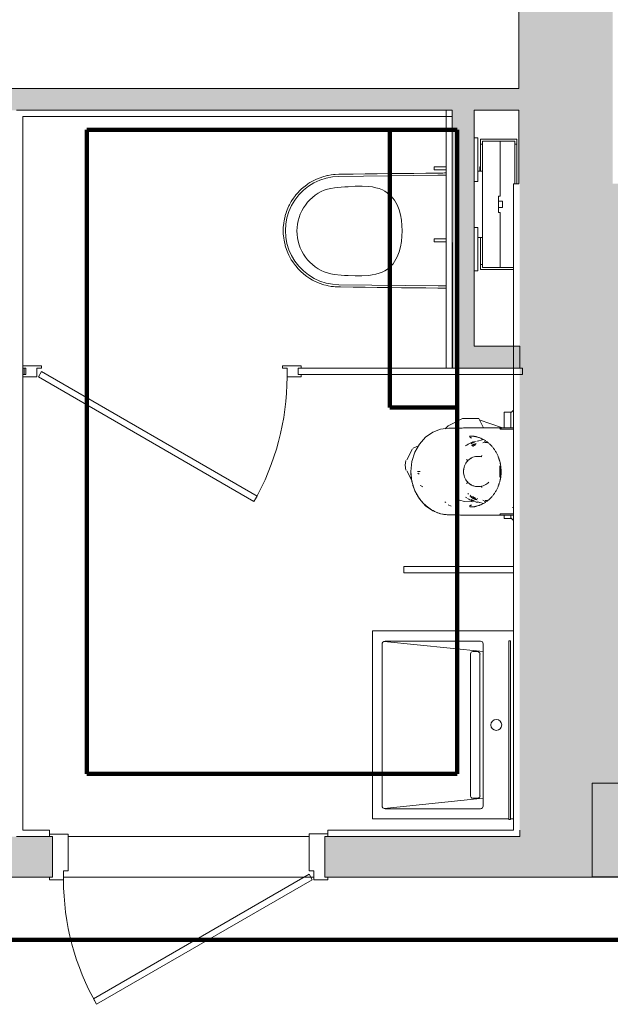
# Model space of a CAD drawing. Header units: metres. Extents: x 82 to 222, y -4 to 154.
# Tile 183 of 214: x 169.18 to 171.06, y 108.46 to 111.61. Entities that reach past the tile are written whole.
import ezdxf

# ---------------------------------------------------------------- set-up
doc = ezdxf.new("R2010")
doc.units = ezdxf.units.M
doc.layers.add('A-DETL', color=7, linetype='Continuous', lineweight=5, true_color=0x00a600)
doc.layers.add('A-DOOR-FRAM', color=7, linetype='Continuous', lineweight=5, true_color=0x2a2a2a)
for name, color, linetype, lineweight in [('A-DOOR', 7, 'Continuous', 5), ('A-GENM', 7, 'Continuous', 5), ('A-WALL', 7, 'Continuous', 5), ('G-IMPT', 7, 'Continuous', 5), ('I-WALL', 7, 'Continuous', 5), ('P-SANR-FIXT', 7, 'Continuous', 5), ('S-COLS', 7, 'Continuous', 5)]:
    doc.layers.add(name, color=color, linetype=linetype, lineweight=lineweight)
doc.layers.add('A-WALL-PATT', color=7, linetype='Continuous', true_color=0x2a2a2a)

# ---------------------------------------------------------------- blocks, each defined once
blk = doc.blocks.new('ART-Béton-Poteau rectangulaire - 30x55-3259778-DCE-Plan de reperage des murs- rez de rue-200 - Dépendante 1')
at = {"layer": 'S-COLS', "true_color": 0x2a2a2a}
blk.add_hatch(color=250, dxfattribs=at).paths.add_polyline_path([(-0.15, -0.275), (0.15, -0.275), (0.15, 0.275), (-0.15, 0.275)])
at = {"layer": 'S-COLS', "lineweight": 20}
for p, q in [((0.15, 0.275), (-0.15, 0.275)), ((-0.15, 0.275), (-0.15, -0.275)), ((0.15, -0.275), (0.15, 0.275)), ((-0.15, -0.275), (0.15, -0.275))]:
    blk.add_line(p, q, dxfattribs=at)
blk = doc.blocks.new('Grz_porte 1V recouvrement 30_ - 80x204-3554048-DCE-Plan de reperage des murs- rez de rue-200 - Dépendante 1')
at = {"layer": 'A-DOOR'}
for p, q in [((-0.3041, -0.4535), (0.385, -0.0557)), ((0.395, -0.073), (0.385, -0.0557)), ((0.395, -0.073), (-0.2941, -0.4708)), ((-0.2941, -0.4708), (-0.3041, -0.4535))]:
    blk.add_line(p, q, dxfattribs=at)
blk.add_arc((0.4, -0.073), 0.8, 180, 209.821, dxfattribs=at)
at = {"layer": 'A-DOOR-FRAM', "color": 7}
for p, q in [((-0.385, 0.073), (-0.445, 0.073)), ((-0.385, -0.045), (-0.385, 0.073)), ((0.445, 0.073), (0.385, 0.073)), ((0.385, 0.073), (0.385, -0.045)), ((-0.4, -0.073), (-0.4, -0.045)), ((-0.4, -0.045), (-0.385, -0.045)), ((0.385, -0.045), (0.4, -0.045)), ((0.4, -0.045), (0.4, -0.073)), ((-0.445, -0.065), (-0.445, -0.073)), ((-0.445, -0.073), (-0.4, -0.073)), ((0.4, -0.073), (0.445, -0.073)), ((0.445, -0.073), (0.445, -0.065))]:
    blk.add_line(p, q, dxfattribs=at)
blk = doc.blocks.new('Grz_porte 1V recouvrement 30_ - 80x204-3371271-DCE-Plan de reperage des murs- rez de rue-200 - Dépendante 1')
at = {"layer": 'A-DOOR'}
for p, q in [((-0.2941, 0.4158), (-0.3041, 0.3985)), ((0.395, 0.018), (-0.2941, 0.4158)), ((-0.3041, 0.3985), (0.385, 0.0007)), ((0.395, 0.018), (0.385, 0.0007))]:
    blk.add_line(p, q, dxfattribs=at)
blk.add_arc((0.4, 0.018), 0.8, 150.179, 180, dxfattribs=at)
at = {"layer": 'A-DOOR-FRAM', "color": 7}
for p, q in [((-0.445, 0.018), (-0.4, 0.018)), ((-0.445, 0.01), (-0.445, 0.018)), ((-0.4, 0.018), (-0.4, -0.01)), ((0.4, 0.018), (0.445, 0.018)), ((0.4, -0.01), (0.4, 0.018)), ((0.445, 0.01), (0.44, 0.01)), ((-0.445, -0.018), (-0.445, -0.01)), ((-0.385, -0.018), (-0.445, -0.018)), ((-0.4, -0.01), (-0.385, -0.01)), ((-0.385, -0.01), (-0.385, -0.018)), ((0.385, -0.01), (0.4, -0.01)), ((0.385, -0.018), (0.385, -0.01)), ((0.445, -0.018), (0.385, -0.018)), ((0.44, -0.01), (0.445, -0.01))]:
    blk.add_line(p, q, dxfattribs=at)
blk = doc.blocks.new('Grz_urinoir - Grz_urinoir-4031497-DCE-Plan de reperage des murs- rez de rue-200 - Dépendante 1')
at = {"layer": 'P-SANR-FIXT'}
for p, q in [((-0.331, -0.201), (-0.337, -0.195)), ((-0.331, -0.2251), (-0.331, -0.201)), ((-0.3291, -0.2029), (-0.2809, -0.2029)), ((-0.0015, -0.2029), (0.0072, -0.2029)), ((0.0072, -0.2029), (0.0151, -0.195)), ((0.0091, -0.2249), (0.0091, -0.2021)), ((-0.2806, -0.2251), (-0.331, -0.2251)), ((-0.3291, -0.2249), (-0.2807, -0.2249)), ((-0.2802, -0.2299), (-0.3059, -0.3049)), ((0.0091, -0.2249), (-0.002, -0.2249)), ((-0.002, -0.2249), (0.0091, -0.2249)), ((-0.3109, -0.3052), (-0.2806, -0.2911)), ((-0.3109, -0.3052), (-0.3109, -0.3575)), ((-0.0437, -0.3158), (-0.0434, -0.3077)), ((-0.0451, -0.3515), (-0.0441, -0.3272)), ((-0.3109, -0.3575), (-0.2867, -0.4039)), ((-0.0498, -0.3672), (-0.0451, -0.3515)), ((-0.2867, -0.4039), (-0.2776, -0.4137)), ((-0.03, -0.3941), (-0.0349, -0.4033)), ((-0.0423, -0.4116), (-0.0448, -0.4143)), ((-0.2229, -0.4988), (-0.2154, -0.5157)), ((-0.136, -0.5011), (-0.1324, -0.4969)), ((-0.095, -0.4898), (-0.0963, -0.4928)), ((-0.0925, -0.4842), (-0.0944, -0.4885)), ((-0.2138, -0.5176), (-0.1782, -0.5362)), ((-0.1123, -0.5198), (-0.1437, -0.5362)), ((-0.1766, -0.5386), (-0.161, -0.541)), ((-0.1453, -0.5386), (-0.161, -0.541))]:
    blk.add_line(p, q, dxfattribs=at)
blk = doc.blocks.new('BM-00364_LT171G - LT171G-4061592-DCE-Plan de reperage des murs- rez de rue-200 - Dépendante 1')
at = {"layer": 'A-GENM'}
for p, q in [((-0.3001, -0.2255), (-0.3001, 0.2254)), ((0.3001, 0.2255), (0.3001, 0.2154)), ((0.3001, 0.2104), (0.3001, -0.2255)), ((-0.234, 0.1284), (-0.2668, -0.1882)), ((-0.2595, 0.1284), (0.2595, 0.1284)), ((0.2668, -0.188), (0.234, 0.1284)), ((-0.2675, -0.1846), (-0.2675, 0.1204)), ((-0.234, 0.0954), (-0.234, 0.1104)), ((-0.2262, 0.1184), (0.2262, 0.1184)), ((0.234, 0.1104), (0.234, 0.0954)), ((0.2675, 0.1204), (0.2675, -0.1846)), ((0.2272, 0.0884), (-0.2272, 0.0884)), ((0.2575, -0.1946), (-0.2575, -0.1946)), ((0.3001, -0.2255), (-0.3001, -0.2255))]:
    blk.add_line(p, q, dxfattribs=at)
for centre, radius, start, end in [((0, 0.1704), 0.0175, 0, 180), ((0, 0.1704), 0.0175, 180, 360), ((-0.2595, 0.1204), 0.008, 90, 180), ((0.2595, 0.1204), 0.008, 0, 90), ((-0.2575, -0.1846), 0.01, 180, 270), ((0.2575, -0.1846), 0.01, 270, 0)]:
    blk.add_arc(centre, radius, start, end, dxfattribs=at)
for centre, major_axis, ratio, start_param, end_param in [((-0.226, 0.1105), (0.00804, 0), 0.990517, 1.602969, 3.146761), ((-0.227, 0.0954), (0.00703, 0), 0.99054, 3.136424, 4.680208), ((0.226, 0.1105), (0.00804, 0), 0.990517, 6.278017, 7.821809), ((0.227, 0.0954), (0.00703, 0), 0.99054, 4.74457, 6.288354)]:
    blk.add_ellipse(centre, major_axis=major_axis, ratio=ratio, start_param=start_param, end_param=end_param, dxfattribs=at)
blk = doc.blocks.new('400_74_Geberit_duofix_H112_sigma_12cm_adjustable_8cm - 400_74_Geberit_Duofix_H112_Sigma_12_cm_adjustable_8_cm-V105-DCE-Plan de reperage des murs- rez de rue-200 - Dépendante 1')
at = {"layer": 'P-SANR-FIXT', "lineweight": 9}
for p, q in [((-0.208, 0.1645), (-0.1975, 0.1645)), ((-0.208, 0.0485), (-0.208, 0.1645)), ((-0.2018, 0.1115), (-0.2018, 0.1585)), ((-0.2018, 0.1585), (-0.0661, 0.1585)), ((-0.1894, 0.1645), (-0.1977, 0.1645)), ((-0.1975, 0.1645), (-0.1925, 0.1645)), ((-0.1925, 0.1645), (-0.1925, 0.1585)), ((-0.1892, 0.1645), (-0.1925, 0.1645)), ((-0.1492, 0.1645), (-0.1892, 0.1645)), ((-0.0661, 0.1645), (-0.1492, 0.1645)), ((0.2018, 0.1539), (0.2018, 0.1115)), ((0.208, 0.1539), (0.208, 0.0485)), ((-0.2018, 0.0545), (-0.2018, 0.1115)), ((-0.2018, 0.1115), (-0.0265, 0.1115)), ((-0.0265, 0.1065), (-0.0265, 0.1115)), ((0.0265, 0.1065), (-0.0265, 0.1065)), ((-0.0105, 0.119), (-0.0105, 0.1065)), ((0.0105, 0.119), (-0.0105, 0.119)), ((-0.0074, 0.119), (-0.0105, 0.119)), ((0.0105, 0.119), (0.0074, 0.119)), ((0.0105, 0.1065), (0.0105, 0.119)), ((0.0265, 0.1115), (0.2018, 0.1115)), ((0.0265, 0.1115), (0.0265, 0.1065)), ((0.2018, 0.1115), (0.2018, 0.0545)), ((-0.2125, 0.0285), (-0.2125, 0.04)), ((-0.2125, 0.04), (-0.0735, 0.04)), ((-0.1975, 0.0485), (-0.208, 0.0485)), ((-0.2018, 0.0545), (0.2018, 0.0545)), ((-0.1925, 0.0485), (-0.1975, 0.0485)), ((-0.1925, 0.0545), (-0.1925, 0.0485)), ((-0.1925, 0.0485), (-0.1892, 0.0485)), ((-0.1892, 0.0485), (-0.1492, 0.0485)), ((-0.1492, 0.0485), (-0.106, 0.0485)), ((-0.12, 0.0465), (-0.12, 0.0485)), ((-0.106, 0.0465), (-0.12, 0.0465)), ((-0.106, 0.0545), (-0.106, 0.04)), ((-0.0735, 0.04), (-0.0735, 0.0285)), ((0.0735, 0.04), (0.2125, 0.04)), ((0.0735, 0.0285), (0.0735, 0.04)), ((0.106, 0.04), (0.106, 0.0545)), ((0.106, 0.0485), (0.1492, 0.0485)), ((0.1492, 0.0485), (0.1892, 0.0485)), ((0.1892, 0.0485), (0.1925, 0.0485)), ((0.1925, 0.0485), (0.1925, 0.0545)), ((0.1975, 0.0485), (0.1925, 0.0485)), ((0.208, 0.0485), (0.1975, 0.0485)), ((0.2125, 0.04), (0.2125, 0.0285)), ((-0.12, -0.0616), (-0.12, -0.1)), ((-0.11, -0.1), (-0.11, -0.0616)), ((0.11, -0.0616), (0.11, -0.1)), ((0.12, -0.1), (0.12, -0.0616)), ((-0.12, -0.1), (-0.11, -0.1)), ((-0.12, -0.1), (-0.1198, -0.1)), ((-0.1102, -0.1), (-0.11, -0.1)), ((0.11, -0.1), (0.1102, -0.1)), ((0.11, -0.1), (0.12, -0.1)), ((0.1198, -0.1), (0.12, -0.1))]:
    blk.add_line(p, q, dxfattribs=at)
blk = doc.blocks.new('Sanitary_Toilets_DURAVIT_257609-Wall-mounted-toilet - Default-V108-DCE-Plan de reperage des murs- rez de rue-200 - Dépendante 1')
at = {"layer": 'G-IMPT', "flags": 128}
for points in [[(-0.184, 0.2508), (-0.1839, 0.2461), (-0.1838, 0.2408), (-0.1838, 0.2356), (-0.1837, 0.2303), (-0.1837, 0.225), (-0.1832, 0.1862), (-0.1827, 0.1474), (-0.1823, 0.1086), (-0.1818, 0.0698), (-0.1814, 0.031), (-0.1809, -0.0077), (-0.1805, -0.0465), (-0.18, -0.0861), (-0.18, -0.0869), (-0.18, -0.0877), (-0.18, -0.0885), (-0.18, -0.0893), (-0.1799, -0.0901), (-0.1799, -0.0909), (-0.1799, -0.0917)], [(-0.177, 0.2508), (-0.1769, 0.2462), (-0.1767, 0.2287), (-0.1767, 0.2251), (-0.1729, -0.0916), (-0.1715, -0.1123), (-0.1675, -0.1327), (-0.1612, -0.1524), (-0.1525, -0.1713), (-0.1417, -0.189), (-0.1288, -0.2052), (-0.114, -0.2198), (-0.0976, -0.2326), (-0.0798, -0.2432), (-0.0609, -0.2517), (-0.0411, -0.2578), (-0.0207, -0.2615), (0.0001, -0.2628), (0.0208, -0.2615), (0.0412, -0.2578), (0.061, -0.2517), (0.08, -0.2432), (0.0978, -0.2326), (0.1141, -0.2198), (0.1289, -0.2052), (0.1418, -0.189), (0.1527, -0.1713), (0.1613, -0.1524), (0.1677, -0.1327), (0.1716, -0.1123), (0.1731, -0.0916), (0.1768, 0.2251), (0.1768, 0.2287), (0.1771, 0.2462), (0.1771, 0.2507)], [(0.1801, -0.0917), (0.1801, -0.0909), (0.1801, -0.0901), (0.1801, -0.0893), (0.1801, -0.0885), (0.1801, -0.0877), (0.1801, -0.0869), (0.1806, -0.0465), (0.181, -0.0077), (0.1815, 0.031), (0.182, 0.0698), (0.1824, 0.1086), (0.1829, 0.1474), (0.1833, 0.1862), (0.1838, 0.225), (0.1838, 0.2303), (0.1839, 0.2356), (0.184, 0.2408), (0.184, 0.2461), (0.1841, 0.2507)], [(-0.1799, -0.0917), (-0.1794, -0.1039), (-0.1789, -0.1092), (-0.178, -0.116), (-0.1761, -0.1265), (-0.1758, -0.128), (-0.1728, -0.1399), (-0.1717, -0.1435), (-0.169, -0.1515), (-0.1657, -0.16), (-0.1645, -0.1628), (-0.1591, -0.1738), (-0.1581, -0.1758), (-0.1531, -0.1844), (-0.1489, -0.1908), (-0.1463, -0.1945), (-0.1389, -0.2042), (-0.1384, -0.2048), (-0.1308, -0.2134), (-0.1265, -0.2177), (-0.1221, -0.222), (-0.1129, -0.2299), (-0.1118, -0.2308), (-0.1031, -0.2373), (-0.0958, -0.2421), (-0.0929, -0.2439), (-0.0822, -0.2499), (-0.0786, -0.2517), (-0.0712, -0.2551), (-0.0605, -0.2593), (-0.0598, -0.2595), (-0.0482, -0.2632), (-0.0458, -0.2638), (-0.0363, -0.2661), (-0.0307, -0.2671), (-0.0243, -0.2681), (-0.0154, -0.2691), (-0.0121, -0.2694), (-0.0077, -0.2696), (0.0001, -0.2698), (0.0078, -0.2696), (0.0123, -0.2694), (0.0155, -0.2691), (0.0244, -0.2681), (0.0308, -0.2671), (0.0364, -0.2661), (0.0459, -0.2638), (0.0483, -0.2632), (0.0599, -0.2595), (0.0606, -0.2593), (0.0713, -0.2551), (0.0787, -0.2517), (0.0824, -0.2499), (0.093, -0.2439), (0.0959, -0.2421), (0.1033, -0.2373), (0.112, -0.2308), (0.113, -0.2299), (0.1223, -0.222), (0.1267, -0.2177), (0.1309, -0.2134), (0.1385, -0.2048), (0.139, -0.2042), (0.1464, -0.1945), (0.1491, -0.1908), (0.1532, -0.1844), (0.1582, -0.1758), (0.1593, -0.1738), (0.1646, -0.1628), (0.1658, -0.16), (0.1692, -0.1515), (0.1718, -0.1435), (0.173, -0.1399), (0.1759, -0.128), (0.1763, -0.1265), (0.1781, -0.116), (0.179, -0.1092), (0.1795, -0.1039), (0.1801, -0.0917)]]:
    blk.add_lwpolyline(points, dxfattribs=at)
blk.add_lwpolyline([(-0.14, -0.062), (-0.1414, -0.0398), (-0.1419, -0.0177), (-0.1408, 0.0045), (-0.1393, 0.0155), (-0.137, 0.0263), (-0.1339, 0.037), (-0.1297, 0.0472), (-0.1256, 0.055), (-0.1209, 0.0624), (-0.1157, 0.0689), (-0.1099, 0.075), (-0.1036, 0.0805), (-0.0968, 0.0856), (-0.082, 0.0942), (-0.0662, 0.1007), (-0.0499, 0.1053), (-0.0331, 0.1081), (-0.0162, 0.1096), (0.0009, 0.11), (0.0179, 0.1097), (0.0348, 0.1084), (0.0515, 0.1057), (0.0679, 0.1013), (0.0839, 0.0948), (0.0989, 0.0862), (0.1058, 0.0812), (0.1123, 0.0756), (0.1181, 0.0696), (0.1233, 0.0631), (0.1283, 0.0553), (0.1325, 0.047), (0.1365, 0.0367), (0.1395, 0.026), (0.1416, 0.0151), (0.143, 0.0041), (0.1445, -0.018), (0.1445, -0.0402), (0.1437, -0.0623), (0.1431, -0.0734), (0.1423, -0.0845), (0.1399, -0.1065), (0.1379, -0.1174), (0.1352, -0.1282), (0.1316, -0.1387), (0.1271, -0.1488), (0.1218, -0.1585), (0.1156, -0.1677), (0.1088, -0.1764), (0.1012, -0.1846), (0.0931, -0.1921), (0.0844, -0.1989), (0.0751, -0.2051), (0.0654, -0.2105), (0.0554, -0.2151), (0.045, -0.2189), (0.0343, -0.2219), (0.0234, -0.2241), (0.0124, -0.2254), (0.0013, -0.2258), (-0.0097, -0.2254), (-0.0208, -0.2241), (-0.0316, -0.2219), (-0.0423, -0.2189), (-0.0527, -0.215), (-0.0627, -0.2103), (-0.0724, -0.2049), (-0.0816, -0.1987), (-0.0903, -0.1918), (-0.0984, -0.1843), (-0.106, -0.1762), (-0.1129, -0.1675), (-0.1191, -0.1583), (-0.1245, -0.1486), (-0.1289, -0.1385), (-0.1324, -0.1279), (-0.1349, -0.1171), (-0.1366, -0.1062), (-0.1386, -0.0841), (-0.1393, -0.073)], close=True, dxfattribs=at)
blk = doc.blocks.new('Sanitary_Urinals_DELABIE_134718-DELTACERAM-wall-hung-urinal - Sanitary_Urinals_DELABIE_134718-DELTACERAM-wall-hung-urinal-4210091-DCE-Plan de reperage des murs- rez de rue-200 - Dépendante 1')
at = {"layer": 'A-GENM'}
for p, q in [((114.4281, 110.2565), (114.434, 110.2582)), ((114.437, 110.259), (114.4409, 110.2601)), ((114.4161, 110.0818), (114.4135, 110.084)), ((114.4207, 110.0788), (114.4171, 110.081)), ((114.4312, 110.0667), (114.4281, 110.0675)), ((114.5529, 110.0468), (114.5503, 110.0468))]:
    blk.add_line(p, q, dxfattribs=at)
at = {"layer": 'A-GENM', "flags": 128}
for points in [[(114.5529, 110.2968), (114.5475, 110.2968), (114.5401, 110.2968), (114.5326, 110.2968), (114.5252, 110.2968), (114.5177, 110.2968), (114.5103, 110.2968)], [(114.5529, 110.3018), (114.5472, 110.3018), (114.5356, 110.3017), (114.5242, 110.3017), (114.5129, 110.3017)], [(114.4184, 110.2686), (114.4174, 110.2692), (114.4163, 110.2697), (114.4153, 110.2703)], [(114.4418, 110.2603), (114.4492, 110.2624), (114.4557, 110.2643)], [(114.4208, 110.2453), (114.4259, 110.2475), (114.4313, 110.249)], [(114.5108, 110.162), (114.5109, 110.162), (114.511, 110.162), (114.5111, 110.162)], [(114.4313, 110.075), (114.4259, 110.0765), (114.4249, 110.0769)], [(114.4134, 110.0489), (114.4135, 110.0505), (114.4139, 110.0519), (114.4145, 110.053), (114.4153, 110.0537)], [(114.4153, 110.0537), (114.4163, 110.0543), (114.4174, 110.0548), (114.4184, 110.0554)], [(114.4447, 110.0629), (114.4421, 110.0636), (114.437, 110.065)], [(114.4557, 110.0598), (114.4492, 110.0616), (114.4453, 110.0627)], [(114.5103, 110.0273), (114.5401, 110.0273), (114.5529, 110.0273)], [(114.5129, 110.0223), (114.5245, 110.0223), (114.5361, 110.0223), (114.5477, 110.0223), (114.5529, 110.0223)]]:
    blk.add_lwpolyline(points, dxfattribs=at)
at = {"layer": 'A-GENM'}
for start, end in [(136.7345, 180), (136.9929, 180), (180, 223.2655), (180, 223.0071)]:
    blk.add_arc((114.4429, 110.162), 0.0499, start, end, dxfattribs=at)
for points in [[(114.3472, 110.3005), (114.3534, 110.3006), (114.3656, 110.3007), (114.384, 110.3009), (114.4024, 110.3011), (114.4208, 110.3012), (114.4392, 110.3013), (114.4576, 110.3014), (114.476, 110.3015), (114.4944, 110.3016), (114.5067, 110.3017), (114.5129, 110.3017)], [(114.5132, 110.2998), (114.5132, 110.2999), (114.5131, 110.2999), (114.5131, 110.3001), (114.5131, 110.3002), (114.5131, 110.3003), (114.5131, 110.3004)], [(114.4281, 110.2565), (114.4244, 110.2549), (114.4209, 110.2531), (114.4174, 110.2509)], [(114.4293, 110.2474), (114.4264, 110.2466), (114.4234, 110.2455), (114.4206, 110.244)], [(114.4224, 110.243), (114.4231, 110.2434), (114.4237, 110.2439), (114.4244, 110.2443)], [(114.4249, 110.2438), (114.4246, 110.2436), (114.4242, 110.2434), (114.4239, 110.2432)], [(114.426, 110.2454), (114.4263, 110.2455), (114.4268, 110.2459), (114.4276, 110.2463), (114.4282, 110.2466), (114.4284, 110.2468)], [(114.4316, 110.2471), (114.431, 110.2469), (114.43, 110.2464), (114.4284, 110.2457), (114.4274, 110.2452), (114.4269, 110.2449)], [(114.4284, 110.2468), (114.4285, 110.2468), (114.4288, 110.2468), (114.4292, 110.2468), (114.4295, 110.2468), (114.4299, 110.2468), (114.4302, 110.2469), (114.4306, 110.2469), (114.4309, 110.247), (114.4312, 110.247), (114.4314, 110.2471), (114.4316, 110.2471)], [(114.4032, 110.2001), (114.4034, 110.1999), (114.4038, 110.1995), (114.4045, 110.1989), (114.4052, 110.1982), (114.4057, 110.1976), (114.4061, 110.1971), (114.4064, 110.1967), (114.4066, 110.1963), (114.4066, 110.1962), (114.4066, 110.1962)], [(114.4066, 110.1962), (114.4066, 110.1962), (114.4066, 110.1963), (114.4064, 110.1967), (114.4061, 110.1971), (114.4057, 110.1976), (114.4052, 110.1982), (114.4045, 110.1989), (114.4038, 110.1995), (114.4034, 110.1999), (114.4032, 110.2001)], [(114.4232, 110.2074), (114.4216, 110.2068), (114.4184, 110.2053), (114.414, 110.2027), (114.4099, 110.1996), (114.4075, 110.1973), (114.4064, 110.196)], [(114.4516, 110.2132), (114.4515, 110.2129), (114.4514, 110.2123), (114.4511, 110.2112), (114.4508, 110.2101), (114.4507, 110.2094), (114.4506, 110.2091)], [(114.225, 110.162), (114.2251, 110.162), (114.2252, 110.162), (114.2253, 110.162)], [(114.393, 110.162), (114.393, 110.159), (114.3935, 110.153), (114.396, 110.1442), (114.4002, 110.1356), (114.4042, 110.1303), (114.4066, 110.1278)], [(114.5136, 110.162), (114.5131, 110.162), (114.5122, 110.162), (114.5113, 110.162), (114.5111, 110.162), (114.5111, 110.162)], [(114.4066, 110.1278), (114.4066, 110.1278), (114.4066, 110.1277), (114.4064, 110.1274), (114.4061, 110.1269), (114.4057, 110.1264), (114.4052, 110.1258), (114.4045, 110.1252), (114.4038, 110.1245), (114.4034, 110.1241), (114.4032, 110.1239)], [(114.4032, 110.1239), (114.4034, 110.1241), (114.4038, 110.1245), (114.4045, 110.1252), (114.4052, 110.1258), (114.4057, 110.1264), (114.4061, 110.1269), (114.4064, 110.1274), (114.4066, 110.1277), (114.4066, 110.1278), (114.4066, 110.1278)], [(114.4506, 110.1149), (114.4507, 110.1146), (114.4508, 110.1139), (114.4511, 110.1128), (114.4514, 110.1117), (114.4515, 110.1111), (114.4516, 110.1108)], [(114.3998, 110.0805), (114.401, 110.0795), (114.4023, 110.0786), (114.4035, 110.0778)], [(114.4169, 110.0824), (114.4159, 110.0831), (114.415, 110.0839), (114.414, 110.0847)], [(114.4168, 110.0853), (114.4163, 110.0858), (114.4157, 110.0863), (114.4152, 110.0868)], [(114.4174, 110.0731), (114.4209, 110.0709), (114.4244, 110.0691), (114.4281, 110.0675)], [(114.4207, 110.08), (114.4197, 110.0805), (114.4187, 110.0811), (114.4178, 110.0818)], [(114.422, 110.0819), (114.4221, 110.0818), (114.4222, 110.0818), (114.4225, 110.0816), (114.4227, 110.0815), (114.4228, 110.0814), (114.4229, 110.0813)], [(114.4244, 110.0797), (114.4237, 110.0801), (114.4231, 110.0806), (114.4224, 110.0811)], [(114.4239, 110.0808), (114.4244, 110.0805), (114.4253, 110.0799), (114.4269, 110.0791), (114.4284, 110.0783), (114.43, 110.0776), (114.431, 110.0771), (114.4316, 110.0769)], [(114.4284, 110.0772), (114.4282, 110.0774), (114.4276, 110.0777), (114.4268, 110.0782), (114.426, 110.0787), (114.4252, 110.0792), (114.4247, 110.0795), (114.4244, 110.0797)], [(114.4293, 110.0767), (114.4278, 110.077), (114.4263, 110.0775), (114.4249, 110.078)], [(114.4316, 110.0769), (114.4314, 110.0769), (114.4312, 110.077), (114.4309, 110.0771), (114.4306, 110.0771), (114.4302, 110.0772), (114.4299, 110.0772), (114.4295, 110.0772), (114.4292, 110.0772), (114.4288, 110.0772), (114.4285, 110.0772), (114.4284, 110.0772)], [(114.438, 110.0756), (114.438, 110.0759), (114.4381, 110.0762), (114.4381, 110.0765)], [(114.4633, 110.0644), (114.4625, 110.065), (114.4618, 110.0655), (114.4612, 110.066)], [(114.5129, 110.0223), (114.5067, 110.0223), (114.4944, 110.0224), (114.476, 110.0225), (114.4576, 110.0226), (114.4392, 110.0227), (114.4208, 110.0228), (114.4024, 110.0229), (114.384, 110.0231), (114.3656, 110.0233), (114.3534, 110.0234), (114.3472, 110.0235)]]:
    blk.add_open_spline(points, degree=3, dxfattribs=at)
for points, knots in [([(114.5129, 110.3017), (114.5126, 110.3017), (114.5119, 110.3017), (114.5113, 110.3017), (114.5109, 110.3017), (114.5106, 110.3016), (114.5103, 110.3016), (114.5102, 110.3015), (114.51, 110.3015), (114.5099, 110.3014), (114.5099, 110.3013), (114.5099, 110.3012), (114.5099, 110.3011), (114.5099, 110.301), (114.5099, 110.3009), (114.5098, 110.3007), (114.5097, 110.3006), (114.5095, 110.3004), (114.5094, 110.3002), (114.5093, 110.3001), (114.5092, 110.3), (114.5092, 110.2998), (114.5093, 110.2997), (114.5095, 110.2994), (114.5097, 110.2992), (114.51, 110.299), (114.5102, 110.2988), (114.5103, 110.2986), (114.5104, 110.2985), (114.5105, 110.2983), (114.5105, 110.2981), (114.5105, 110.2979), (114.5105, 110.2976), (114.5105, 110.2974), (114.5104, 110.2971), (114.5104, 110.2969), (114.5103, 110.2968)], [0, 0, 0, 0, 0.05, 0.1, 0.125, 0.15, 0.175, 0.19375, 0.2125, 0.2375, 0.275, 0.3, 0.35, 0.375, 0.4, 0.425, 0.45, 0.5, 0.525, 0.55, 0.575, 0.6, 0.625, 0.65, 0.7, 0.725, 0.75, 0.775, 0.79375, 0.8125, 0.8375, 0.875, 0.9, 0.925, 0.95, 1, 1, 1, 1]), ([(114.513, 110.3011), (114.513, 110.3012), (114.513, 110.3013), (114.5129, 110.3015), (114.5129, 110.3016), (114.5129, 110.3017)], [0.8888889, 0.8888889, 0.8888889, 0.8888889, 0.9166667, 0.9444444, 1, 1, 1, 1]), ([(114.4125, 110.2734), (114.4125, 110.2734), (114.4125, 110.2735), (114.4125, 110.2737), (114.4126, 110.2739), (114.4127, 110.2742), (114.4129, 110.2746), (114.4132, 110.275), (114.4134, 110.2751)], [0.8, 0.8, 0.8, 0.8, 0.825, 0.85, 0.875, 0.9, 0.95, 1, 1, 1, 1]), ([(114.4134, 110.2751), (114.4153, 110.2751), (114.4181, 110.275), (114.4211, 110.2749), (114.4227, 110.2747), (114.4239, 110.2746), (114.425, 110.2745), (114.4263, 110.2744), (114.4278, 110.2743), (114.4294, 110.2741), (114.4309, 110.2738), (114.4327, 110.2733), (114.4355, 110.2726), (114.4393, 110.2715), (114.4433, 110.2702), (114.4466, 110.2689), (114.4492, 110.2678), (114.4518, 110.2666), (114.4552, 110.265), (114.4592, 110.2629), (114.4643, 110.2598), (114.4703, 110.2554), (114.4771, 110.2495), (114.4835, 110.243), (114.4894, 110.2358), (114.4938, 110.2293), (114.4971, 110.2238), (114.4994, 110.2196), (114.5015, 110.2152), (114.5035, 110.2106), (114.505, 110.2068), (114.5061, 110.2037), (114.5071, 110.2012), (114.508, 110.1981), (114.5093, 110.1935), (114.5105, 110.1889), (114.5112, 110.1855), (114.5116, 110.1838), (114.5121, 110.1815), (114.5124, 110.1789), (114.5126, 110.1766), (114.5128, 110.1747), (114.5129, 110.1733), (114.5131, 110.1708), (114.5134, 110.167), (114.5135, 110.1637), (114.5136, 110.162)], [0, 0, 0, 0, 0.045455, 0.068182, 0.079545, 0.090909, 0.102273, 0.113636, 0.136364, 0.159091, 0.170455, 0.181818, 0.204545, 0.227273, 0.25, 0.272727, 0.284091, 0.295455, 0.318182, 0.340909, 0.363636, 0.409091, 0.454545, 0.5, 0.545455, 0.590909, 0.613636, 0.636364, 0.659091, 0.681818, 0.704545, 0.715909, 0.727273, 0.744318, 0.761364, 0.795455, 0.8125, 0.821023, 0.829545, 0.863636, 0.897727, 0.90625, 0.914773, 0.931818, 0.965909, 1, 1, 1, 1]), ([(114.4153, 110.2703), (114.4152, 110.2703), (114.4149, 110.2704), (114.4147, 110.2705), (114.4145, 110.2706), (114.4144, 110.2706), (114.4143, 110.2707), (114.4142, 110.2708), (114.4142, 110.2709), (114.4141, 110.271), (114.414, 110.2711), (114.414, 110.2712), (114.414, 110.2713), (114.414, 110.2714), (114.4139, 110.2715), (114.4139, 110.2716), (114.4139, 110.2718), (114.4138, 110.2719), (114.4138, 110.2721), (114.4137, 110.2723), (114.4137, 110.2724), (114.4136, 110.2724)], [0, 0, 0, 0, 0.05, 0.1, 0.125, 0.15, 0.175, 0.2, 0.225, 0.25, 0.275, 0.3, 0.325, 0.35, 0.375, 0.4, 0.4375, 0.475, 0.525, 0.5625, 0.59375, 0.59375, 0.59375, 0.59375]), ([(114.4228, 110.2568), (114.42, 110.2556), (114.4144, 110.253), (114.4067, 110.2485), (114.4019, 110.2452), (114.4001, 110.2438)], [0, 0, 0, 0, 0.2, 0.4, 0.5330394, 0.5330394, 0.5330394, 0.5330394]), ([(114.4187, 110.245), (114.4211, 110.2467), (114.4259, 110.2495), (114.4312, 110.2512), (114.4336, 110.2518)], [0.6448502, 0.6448502, 0.6448502, 0.6448502, 0.8, 0.9315255, 0.9315255, 0.9315255, 0.9315255]), ([(114.4281, 110.2565), (114.4275, 110.2563), (114.4263, 110.2561), (114.4245, 110.2563), (114.4234, 110.2566), (114.4228, 110.2568)], [0, 0, 0, 0, 0.4, 0.7, 1, 1, 1, 1]), ([(114.4239, 110.2432), (114.4237, 110.2432), (114.4235, 110.243), (114.4232, 110.2428), (114.423, 110.2428), (114.423, 110.2427)], [0, 0, 0, 0, 0.05, 0.075, 0.1, 0.1, 0.1, 0.1]), ([(114.4296, 110.2571), (114.4294, 110.2571), (114.4291, 110.2569), (114.4288, 110.2568), (114.4285, 110.2567), (114.4284, 110.2566), (114.4282, 110.2566), (114.4281, 110.2565), (114.4281, 110.2565)], [0, 0, 0, 0, 0.25, 0.5, 0.625, 0.75, 0.84375, 1, 1, 1, 1]), ([(114.4342, 110.2507), (114.4341, 110.2506), (114.4339, 110.2505), (114.4335, 110.2503), (114.4331, 110.2501), (114.4328, 110.2499), (114.4325, 110.2497), (114.4323, 110.2496), (114.4322, 110.2495), (114.4321, 110.2494), (114.432, 110.2494), (114.4319, 110.2493), (114.4316, 110.2492), (114.4314, 110.2491), (114.4313, 110.249)], [0.6, 0.6, 0.6, 0.6, 0.65, 0.7, 0.75, 0.8, 0.85, 0.875, 0.8875, 0.9, 0.9125, 0.925, 0.95, 1, 1, 1, 1]), ([(114.4066, 110.1962), (114.4077, 110.1974), (114.4102, 110.1998), (114.4156, 110.2039), (114.42, 110.2062), (114.4232, 110.2074)], [0, 0, 0, 0, 0.25, 0.5, 1, 1, 1, 1]), ([(114.4506, 110.2091), (114.447, 110.2099), (114.4406, 110.2106), (114.4313, 110.2098), (114.4259, 110.2084), (114.4232, 110.2074)], [0, 0, 0, 0, 0.4, 0.7, 1, 1, 1, 1]), ([(114.4066, 110.1962), (114.4042, 110.1937), (114.4001, 110.1883), (114.3946, 110.1771), (114.393, 110.168), (114.393, 110.162)], [0, 0, 0, 0, 0.25, 0.5, 1, 1, 1, 1]), ([(114.393, 110.162), (114.393, 110.1652), (114.3936, 110.1715), (114.3971, 110.1834), (114.4022, 110.1916), (114.4066, 110.1962)], [0, 0, 0, 0, 0.25, 0.5, 1, 1, 1, 1]), ([(114.5094, 110.162), (114.5094, 110.1627), (114.5094, 110.1641), (114.5094, 110.1661), (114.5094, 110.168), (114.5093, 110.1706), (114.5092, 110.1735), (114.509, 110.1768), (114.5088, 110.1795), (114.5088, 110.1802), (114.5088, 110.1802)], [0, 0, 0, 0, 0.071429, 0.142857, 0.214286, 0.285714, 0.428571, 0.571429, 0.785714, 1, 1, 1, 1]), ([(114.5088, 110.1802), (114.5089, 110.1802), (114.509, 110.1799), (114.5093, 110.1785), (114.5097, 110.1764), (114.5101, 110.173), (114.5105, 110.1681), (114.5106, 110.1641), (114.5106, 110.162)], [0, 0, 0, 0, 0.142857, 0.285714, 0.428571, 0.571429, 0.785714, 1, 1, 1, 1]), ([(114.3465, 110.0235), (114.3395, 110.0236), (114.3254, 110.0253), (114.3054, 110.0317), (114.2862, 110.0419), (114.2718, 110.0534), (114.2613, 110.0642), (114.254, 110.073), (114.2475, 110.0825), (114.2417, 110.0926), (114.2366, 110.1034), (114.2331, 110.1127), (114.2308, 110.1203), (114.2293, 110.1261), (114.228, 110.1319), (114.2271, 110.1368), (114.2265, 110.1408), (114.2261, 110.1438), (114.2258, 110.1468), (114.2255, 110.1499), (114.2253, 110.1524), (114.2252, 110.1544), (114.2252, 110.1559), (114.2251, 110.1572), (114.2251, 110.1582), (114.2251, 110.159), (114.225, 110.1597), (114.225, 110.1604), (114.225, 110.1609), (114.225, 110.1612), (114.225, 110.1614), (114.225, 110.1616), (114.225, 110.1618), (114.225, 110.162), (114.225, 110.162)], [0, 0, 0, 0, 0.111111, 0.222222, 0.333333, 0.444444, 0.5, 0.555556, 0.611111, 0.666667, 0.722222, 0.777778, 0.805556, 0.833333, 0.861111, 0.888889, 0.902778, 0.916667, 0.930556, 0.944444, 0.958333, 0.965278, 0.972222, 0.979167, 0.982639, 0.986111, 0.989583, 0.993056, 0.994792, 0.996528, 0.997396, 0.998264, 0.999132, 1, 1, 1, 1]), ([(114.2458, 110.162), (114.2471, 110.162), (114.2498, 110.162), (114.2526, 110.162), (114.2542, 110.162)], [0.214623, 0.214623, 0.214623, 0.214623, 0.25, 0.28999433, 0.28999433, 0.28999433, 0.28999433]), ([(114.4066, 110.1278), (114.4044, 110.1301), (114.4016, 110.1337), (114.3984, 110.1392), (114.3958, 110.1449), (114.3936, 110.1525), (114.393, 110.1588), (114.393, 110.162)], [0, 0, 0, 0, 0.25, 0.375, 0.5, 0.75, 1, 1, 1, 1]), ([(114.5136, 110.162), (114.5135, 110.1598), (114.5133, 110.1565), (114.5131, 110.153), (114.513, 110.1511), (114.5128, 110.1497), (114.5127, 110.1484), (114.5126, 110.1468), (114.5124, 110.1451), (114.5122, 110.1432), (114.5118, 110.1414), (114.5114, 110.1393), (114.5107, 110.1361), (114.5096, 110.1317), (114.5084, 110.127), (114.5072, 110.1232), (114.5061, 110.1203), (114.505, 110.1172), (114.5035, 110.1134), (114.5015, 110.1088), (114.4987, 110.1029), (114.4947, 110.096), (114.4894, 110.0882), (114.4835, 110.0811), (114.4771, 110.0745), (114.4714, 110.0696), (114.4667, 110.066), (114.463, 110.0635), (114.4592, 110.0612), (114.4552, 110.059), (114.4518, 110.0574), (114.4492, 110.0562), (114.4469, 110.0552), (114.4443, 110.0542), (114.4403, 110.0528), (114.4364, 110.0517), (114.4334, 110.0509), (114.4319, 110.0505), (114.43, 110.05), (114.4278, 110.0497), (114.4258, 110.0495), (114.4242, 110.0494), (114.423, 110.0493), (114.4209, 110.0491), (114.4176, 110.049), (114.4148, 110.0489), (114.4134, 110.0489)], [0, 0, 0, 0, 0.045455, 0.068182, 0.079545, 0.090909, 0.102273, 0.113636, 0.136364, 0.159091, 0.170455, 0.181818, 0.204545, 0.227273, 0.25, 0.272727, 0.284091, 0.295455, 0.318182, 0.340909, 0.363636, 0.409091, 0.454545, 0.5, 0.545455, 0.590909, 0.613636, 0.636364, 0.659091, 0.681818, 0.704545, 0.715909, 0.727273, 0.744318, 0.761364, 0.795455, 0.8125, 0.821023, 0.829545, 0.863636, 0.897727, 0.90625, 0.914773, 0.931818, 0.965909, 1, 1, 1, 1]), ([(114.5106, 110.162), (114.5106, 110.1606), (114.5106, 110.1579), (114.5104, 110.154), (114.51, 110.1506), (114.5096, 110.1472), (114.5091, 110.1445), (114.5089, 110.1438), (114.5088, 110.1438)], [0, 0, 0, 0, 0.142857, 0.285714, 0.428571, 0.571429, 0.785714, 1, 1, 1, 1]), ([(114.5088, 110.1438), (114.5088, 110.1438), (114.5088, 110.1441), (114.5088, 110.1455), (114.509, 110.1477), (114.5092, 110.1503), (114.5093, 110.1532), (114.5094, 110.1555), (114.5094, 110.1575), (114.5094, 110.1589), (114.5094, 110.1605), (114.5094, 110.1615), (114.5094, 110.162)], [0, 0, 0, 0, 0.142857, 0.285714, 0.428571, 0.571429, 0.678571, 0.785714, 0.839286, 0.892857, 0.946429, 1, 1, 1, 1]), ([(114.4064, 110.128), (114.4075, 110.1268), (114.4099, 110.1244), (114.4152, 110.1204), (114.4199, 110.1179), (114.4232, 110.1166)], [0, 0, 0, 0, 0.25, 0.5, 1, 1, 1, 1]), ([(114.4232, 110.1167), (114.42, 110.1178), (114.4155, 110.1202), (114.4102, 110.1242), (114.4077, 110.1266), (114.4066, 110.1278)], [0, 0, 0, 0, 0.5, 0.75, 1, 1, 1, 1]), ([(114.4232, 110.1166), (114.425, 110.116), (114.4286, 110.1149), (114.436, 110.1137), (114.4434, 110.1136), (114.4488, 110.1145), (114.4506, 110.1149)], [0, 0, 0, 0, 0.2, 0.4, 0.8, 1, 1, 1, 1]), ([(114.4506, 110.1149), (114.4523, 110.1153), (114.4557, 110.1162), (114.4615, 110.1186), (114.4677, 110.1223), (114.4718, 110.126), (114.4737, 110.128)], [0, 0, 0, 0, 0.2, 0.4, 0.7, 1, 1, 1, 1]), ([(114.4057, 110.0763), (114.4072, 110.0753), (114.4129, 110.0718), (114.4186, 110.069), (114.4228, 110.0673)], [0.6, 0.6, 0.6, 0.6, 0.7, 1, 1, 1, 1]), ([(114.4087, 110.0893), (114.4082, 110.09), (114.4077, 110.0908), (114.4072, 110.0917), (114.4071, 110.0918)], [0.60374342, 0.60374342, 0.60374342, 0.60374342, 0.64285714, 0.64840626, 0.64840626, 0.64840626, 0.64840626]), ([(114.4199, 110.0782), (114.4199, 110.0782), (114.4193, 110.0786), (114.4182, 110.0794), (114.4172, 110.0802), (114.4167, 110.0806)], [0.31721664, 0.31721664, 0.31721664, 0.31721664, 0.32142857, 0.35714286, 0.39381003, 0.39381003, 0.39381003, 0.39381003]), ([(114.4364, 110.0717), (114.4357, 110.0718), (114.4343, 110.0721), (114.4322, 110.0726), (114.4302, 110.0732), (114.4281, 110.0739), (114.4257, 110.0749), (114.4234, 110.0761), (114.4221, 110.0768), (114.4215, 110.0772)], [0.0242129, 0.0242129, 0.0242129, 0.0242129, 0.0714286, 0.1071429, 0.1428571, 0.1785714, 0.2142857, 0.25, 0.2857143, 0.2857143, 0.2857143, 0.2857143]), ([(114.4357, 110.0726), (114.4356, 110.0727), (114.4354, 110.0728), (114.4352, 110.0729), (114.435, 110.073), (114.4348, 110.0731), (114.4346, 110.0732), (114.4344, 110.0733), (114.4342, 110.0733), (114.4341, 110.0734), (114.4338, 110.0736), (114.4335, 110.0737), (114.4332, 110.0739), (114.4328, 110.0741), (114.4325, 110.0743), (114.4323, 110.0744), (114.4322, 110.0745), (114.4321, 110.0746), (114.432, 110.0746), (114.4319, 110.0747), (114.4317, 110.0748), (114.4315, 110.0749), (114.4313, 110.075)], [0.4, 0.4, 0.4, 0.4, 0.45, 0.475, 0.5, 0.525, 0.55, 0.575, 0.6, 0.625, 0.65, 0.7, 0.75, 0.8, 0.85, 0.875, 0.8875, 0.9, 0.9125, 0.925, 0.95, 1, 1, 1, 1]), ([(114.4228, 110.0673), (114.4236, 110.0675), (114.4254, 110.068), (114.4272, 110.0678), (114.4281, 110.0675)], [0, 0, 0, 0, 0.4, 1, 1, 1, 1]), ([(114.4281, 110.0675), (114.4281, 110.0675), (114.4282, 110.0675), (114.4284, 110.0674), (114.4285, 110.0673), (114.4287, 110.0672), (114.4291, 110.0671), (114.4294, 110.067), (114.4296, 110.0669)], [0, 0, 0, 0, 0.125, 0.25, 0.375, 0.5, 0.75, 1, 1, 1, 1]), ([(114.5103, 110.0273), (114.5104, 110.0271), (114.5104, 110.0269), (114.5105, 110.0266), (114.5105, 110.0264), (114.5105, 110.0262), (114.5105, 110.026), (114.5105, 110.0259), (114.5105, 110.0257), (114.5104, 110.0255), (114.5102, 110.0253), (114.51, 110.0251), (114.5097, 110.0248), (114.5094, 110.0246), (114.5092, 110.0244), (114.5092, 110.0242), (114.5092, 110.0241), (114.5092, 110.0239), (114.5093, 110.0238), (114.5095, 110.0236), (114.5096, 110.0234), (114.5098, 110.0233), (114.5099, 110.0232), (114.5099, 110.023), (114.5099, 110.0229), (114.5099, 110.0228), (114.5099, 110.0227), (114.5099, 110.0226), (114.51, 110.0225), (114.5101, 110.0225), (114.5104, 110.0224), (114.5106, 110.0224), (114.5109, 110.0223), (114.5113, 110.0223), (114.512, 110.0223), (114.5126, 110.0223), (114.5129, 110.0223)], [0, 0, 0, 0, 0.05, 0.075, 0.1, 0.125, 0.15, 0.175, 0.19375, 0.2125, 0.25, 0.275, 0.3, 0.35, 0.375, 0.4, 0.425, 0.45, 0.475, 0.5, 0.55, 0.575, 0.6, 0.625, 0.65, 0.7, 0.725, 0.75, 0.775, 0.796875, 0.825, 0.85, 0.875, 0.9, 0.95, 1, 1, 1, 1]), ([(114.5129, 110.0223), (114.5129, 110.0223), (114.5129, 110.0223), (114.5129, 110.0224), (114.5129, 110.0225), (114.5129, 110.0226), (114.513, 110.0227), (114.513, 110.0228), (114.513, 110.0229), (114.513, 110.0229)], [0, 0, 0, 0, 0.0454545, 0.0681818, 0.0909091, 0.1136364, 0.1363636, 0.1590909, 0.1818182, 0.1818182, 0.1818182, 0.1818182]), ([(114.5131, 110.0237), (114.5131, 110.0237), (114.5131, 110.0238), (114.5131, 110.0238), (114.5131, 110.0239), (114.5131, 110.0239), (114.5131, 110.024), (114.5131, 110.024), (114.5131, 110.0241), (114.5131, 110.0241)], [0.4545455, 0.4545455, 0.4545455, 0.4545455, 0.5, 0.5227273, 0.5454545, 0.5681818, 0.5909091, 0.6136364, 0.6363636, 0.6363636, 0.6363636, 0.6363636])]:
    blk.add_open_spline(points, degree=3, knots=knots, dxfattribs=at)
at = {"layer": 'G-IMPT'}
for p, q in [((114.3466, 110.3007), (114.5123, 110.3017)), ((114.4582, 110.2542), (114.4554, 110.254)), ((114.464, 110.2597), (114.4602, 110.2574)), ((114.47, 110.255), (114.4602, 110.2543)), ((114.393, 110.162), (114.3938, 110.1708)), ((114.3938, 110.1708), (114.3939, 110.1714)), ((114.4554, 110.0701), (114.4582, 110.0699)), ((114.46, 110.0669), (114.4641, 110.0644)), ((114.4609, 110.0697), (114.47, 110.069)), ((114.3466, 110.0234), (114.5123, 110.0223))]:
    blk.add_line(p, q, dxfattribs=at)
at = {"layer": 'G-IMPT', "flags": 128}
for points in [[(114.3459, 110.3006), (114.3199, 110.2971), (114.2949, 110.2872), (114.2719, 110.2712), (114.2523, 110.2497), (114.2373, 110.2234), (114.2278, 110.1938), (114.2245, 110.1625), (114.2245, 110.162)], [(114.3459, 110.0234), (114.3199, 110.0269), (114.2949, 110.0368), (114.2719, 110.0528), (114.2523, 110.0744), (114.2373, 110.1006), (114.2278, 110.1302), (114.2245, 110.1615), (114.2245, 110.162)]]:
    blk.add_lwpolyline(points, dxfattribs=at)

msp = doc.modelspace()

# ---------------------------------------------------------------- hatches: boundary and pattern name
at = {"layer": 'A-WALL-PATT'}
h = msp.add_hatch(color=256, dxfattribs=at)
h.paths.add_polyline_path([(170.7743, 111.0814), (171.0716, 111.0815), (171.0716, 111.0877), (170.7716, 111.0877)])
h.paths.add_polyline_path([(170.7662, 134.0664), (170.7756, 134.0664), (170.7756, 134.3894), (171.0661, 134.3894), (171.066, 134.6135), (170.766, 134.6138), (170.7662, 134.1105)])
h = msp.add_hatch(color=256, dxfattribs=at)
h.paths.add_polyline_path([(170.7716, 111.0877), (171.0716, 111.088), (171.0666, 132.2204), (170.7666, 132.2203), (170.7716, 111.1987)])
h.paths.add_polyline_path([(170.7662, 133.8749), (171.0662, 133.8749), (171.0661, 134.3894), (170.7756, 134.3894), (170.7756, 134.0664), (170.7662, 134.0652), (170.7662, 133.9757)])
at = {"layer": 'A-WALL-PATT', "true_color": 0xc0c0c0}
for points in [[(165.4306, 111.3157), (170.7527, 111.3157), (170.7527, 111.3857), (165.4306, 111.3857)], [(170.7527, 111.3157), (170.7716, 111.3157), (170.7715, 111.3857), (170.7527, 111.3857), (170.7527, 111.3335)], [(170.559, 110.492), (170.629, 110.492), (170.6288, 111.3157), (170.5588, 111.3157), (170.559, 110.5248)]]:
    msp.add_hatch(color=9, dxfattribs=at).paths.add_polyline_path(points)
at = {"layer": 'A-WALL-PATT'}
msp.add_hatch(color=256, dxfattribs=at).paths.add_polyline_path([(170.7743, 108.9964), (171.0062, 108.9965), (171.0061, 109.167), (171.1243, 109.1671), (171.1243, 111.0815), (170.7743, 111.0814), (170.7743, 108.9965)])
at = {"layer": 'A-WALL-PATT', "lineweight": 5, "true_color": 0xc0c0c0}
msp.add_hatch(color=9, dxfattribs=at).paths.add_polyline_path([(170.629, 110.492), (170.7743, 110.492), (170.7743, 110.562), (170.629, 110.562), (170.629, 110.5248)])
at = {"layer": 'A-WALL-PATT'}
h = msp.add_hatch(color=256, dxfattribs=at)
h.paths.add_polyline_path([(165.4312, 108.8652), (166.3212, 108.8654), (166.3212, 108.9954), (165.4312, 108.9952)])
h.paths.add_polyline_path([(168.0337, 108.8658), (168.0461, 108.8658), (168.0461, 108.9958), (168.0337, 108.9958)])
h.paths.add_polyline_path([(169.1437, 108.866), (169.2809, 108.8661), (169.2808, 108.9961), (169.1437, 108.996), (169.1437, 108.8661)])
h.paths.add_polyline_path([(170.1509, 108.8663), (171.0062, 108.867), (171.0061, 108.9965), (170.1508, 108.9963)])

# ---------------------------------------------------------------- linework, layer by layer
at = {"layer": 'A-DETL', "color": 11, "lineweight": 100, "true_color": 0xff8040}
for p, q in [((169.3906, 111.2534), (170.5743, 111.2534)), ((169.3906, 109.196), (169.3906, 111.2534)), ((170.5743, 111.2534), (170.5743, 109.196)), ((170.5743, 109.196), (169.3906, 109.196))]:
    msp.add_line(p, q, dxfattribs=at)
at = {"layer": 'A-DETL', "color": 1, "lineweight": 100, "true_color": 0xff0000}
for p, q in [((170.3591, 110.3661), (170.3589, 111.2534)), ((170.5743, 110.3661), (170.3591, 110.3661))]:
    msp.add_line(p, q, dxfattribs=at)
at = {"layer": 'A-DETL', "color": 150, "lineweight": 100, "true_color": 0x0080ff}
msp.add_line((171.1244, 108.6665), (165.4312, 108.6652), dxfattribs=at)
at = {"layer": 'A-WALL', "lineweight": 20}
for p, q in [((170.7715, 111.6664), (170.7715, 111.3857)), ((170.7716, 111.3157), (170.7716, 111.0814)), ((170.7743, 108.9964), (170.7743, 109.0164)), ((169.1856, 108.996), (169.2808, 108.9961)), ((169.2808, 108.9961), (169.2809, 108.8661)), ((170.7743, 108.9964), (170.1508, 108.9963)), ((170.1508, 108.9963), (170.1509, 108.8663)), ((169.0461, 108.866), (169.2809, 108.8661)), ((171.1243, 108.8665), (170.1509, 108.8663))]:
    msp.add_line(p, q, dxfattribs=at)
at = {"layer": 'A-WALL', "lineweight": 9}
for p, q in [((169.1656, 111.3157), (169.1856, 111.3157)), ((170.5588, 111.2957), (170.5588, 111.3157)), ((170.5388, 110.492), (170.5588, 110.492))]:
    msp.add_line(p, q, dxfattribs=at)
at = {"layer": 'A-WALL'}
for p, q in [((169.3308, 108.9961), (170.1008, 108.9963)), ((170.1159, 108.8663), (169.3159, 108.8661))]:
    msp.add_line(p, q, dxfattribs=at)
at = {"layer": 'I-WALL', "lineweight": 20}
for p, q in [((165.4306, 111.3857), (170.7715, 111.3857)), ((169.1856, 111.3157), (170.5588, 111.3157)), ((170.5388, 110.492), (170.5388, 111.3157)), ((170.5588, 111.3157), (170.5588, 110.492)), ((170.6288, 111.3157), (170.7716, 111.3157)), ((170.6288, 111.3157), (170.629, 110.562)), ((169.1856, 111.2957), (169.1856, 109.0164)), ((170.5588, 111.2957), (169.1856, 111.2957)), ((170.559, 110.492), (170.5588, 111.2957)), ((170.7543, 109.0164), (170.7543, 111.0814)), ((170.7716, 111.0814), (170.7543, 111.0814)), ((170.7743, 110.562), (170.629, 110.562)), ((170.7743, 110.492), (170.7743, 110.562)), ((169.1956, 110.492), (169.1906, 110.492)), ((169.1906, 110.472), (169.1906, 110.492)), ((169.1956, 110.472), (169.1956, 110.492)), ((170.5388, 110.492), (170.0656, 110.492)), ((170.0656, 110.472), (170.0656, 110.492)), ((170.7835, 110.492), (170.5588, 110.492)), ((170.7835, 110.472), (170.7835, 110.492)), ((169.1906, 110.472), (169.1956, 110.472)), ((170.7835, 110.472), (170.0656, 110.472)), ((170.7443, 109.6211), (170.7393, 109.6211)), ((170.7393, 109.6211), (170.7393, 109.0507)), ((170.7443, 109.0507), (170.7443, 109.6211)), ((170.7393, 109.0507), (170.7443, 109.0507)), ((169.2708, 109.0164), (169.1856, 109.0164)), ((169.2708, 108.9964), (169.2708, 109.0164)), ((170.7543, 109.0164), (170.1608, 109.0164)), ((170.1608, 109.0164), (170.1608, 108.9964)), ((169.1656, 108.996), (169.1856, 108.996)), ((169.1856, 108.9964), (169.1856, 108.996)), ((169.1856, 108.9964), (169.2708, 108.9964)), ((170.1608, 108.9964), (170.7743, 108.9964))]:
    msp.add_line(p, q, dxfattribs=at)
at = {"layer": 'I-WALL'}
for p, q in [((170.4035, 109.8583), (170.7543, 109.8583)), ((170.4035, 109.8583), (170.4035, 109.8383)), ((170.7543, 109.8383), (170.4035, 109.8383))]:
    msp.add_line(p, q, dxfattribs=at)

# ---------------------------------------------------------------- block references
at = {"layer": 'A-DOOR-FRAM', "color": 7}
for name, p, rotation in [('Grz_porte 1V recouvrement 30_ - 80x204-3371271-DCE-Plan de reperage des murs- rez de rue-200 - Dépendante 1', (169.6306, 110.482), 180), ('Grz_porte 1V recouvrement 30_ - 80x204-3554048-DCE-Plan de reperage des murs- rez de rue-200 - Dépendante 1', (169.7159, 108.9312), 0.0135285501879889)]:
    msp.add_blockref(name, p, dxfattribs=dict(at, rotation=rotation))
at = {"layer": 'A-GENM'}
msp.add_blockref('Sanitary_Urinals_DELABIE_134718-DELTACERAM-wall-hung-urinal - Sanitary_Urinals_DELABIE_134718-DELTACERAM-wall-hung-urinal-4210091-DCE-Plan de reperage des murs- rez de rue-200 - Dépendante 1', (56.2014, 0), dxfattribs=at)
at = {"layer": 'A-GENM', "rotation": 269.9999999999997}
msp.add_blockref('BM-00364_LT171G - LT171G-4061592-DCE-Plan de reperage des murs- rez de rue-200 - Dépendante 1', (170.5289, 109.3526), dxfattribs=at)
at = {"layer": 'G-IMPT', "color": 7, "true_color": 0xffffff, "rotation": 270.0135285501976}
msp.add_blockref('Sanitary_Toilets_DURAVIT_257609-Wall-mounted-toilet - Default-V108-DCE-Plan de reperage des murs- rez de rue-200 - Dépendante 1', (170.288, 110.9316), dxfattribs=at)
at = {"layer": 'P-SANR-FIXT', "lineweight": 9, "rotation": 270.0135285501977}
msp.add_blockref('400_74_Geberit_duofix_H112_sigma_12cm_adjustable_8cm - 400_74_Geberit_Duofix_H112_Sigma_12_cm_adjustable_8_cm-V105-DCE-Plan de reperage des murs- rez de rue-200 - Dépendante 1', (170.6004, 111.0153), dxfattribs=at)
at = {"layer": 'P-SANR-FIXT', "rotation": 269.9999999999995}
msp.add_blockref('Grz_urinoir - Grz_urinoir-4031497-DCE-Plan de reperage des murs- rez de rue-200 - Dépendante 1', (170.9493, 110.0208), dxfattribs=at)
at = {"layer": 'S-COLS', "rotation": 90.01352855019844}
msp.add_blockref('ART-Béton-Poteau rectangulaire - 30x55-3259778-DCE-Plan de reperage des murs- rez de rue-200 - Dépendante 1', (171.2812, 109.017), dxfattribs=at)

doc.saveas('drawing.dxf')
